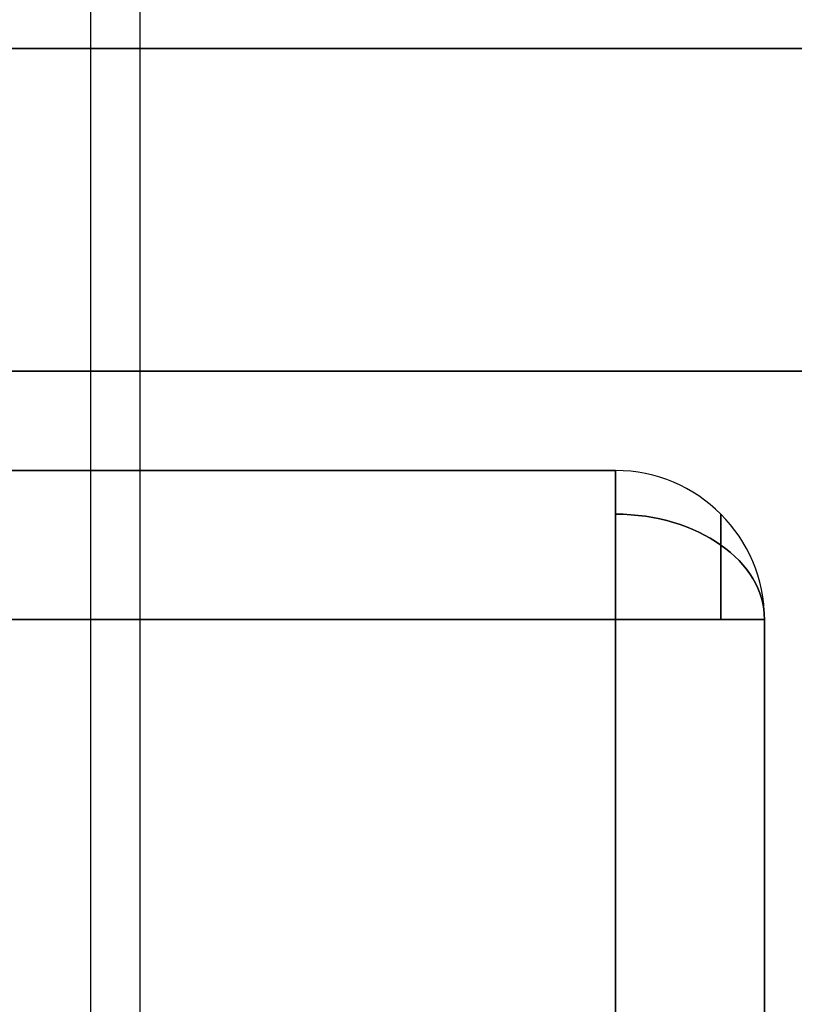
# Model space of a CAD drawing. Extents: x -64 to 57, y 4 to 161.
# Tile 164 of 256: x -53.333 to -52.553, y 140.153 to 141.145. Entities that reach past the tile are written whole.
import ezdxf

# ---------------------------------------------------------------- set-up
doc = ezdxf.new("R2010")
doc.units = 0
doc.layers.add('DEFAULT', color=7, linetype='CONTINUOUS')

msp = doc.modelspace()

# ---------------------------------------------------------------- linework, layer by layer
at = {"layer": 'DEFAULT', "color": 92}
for p, q in [((-53.21129, 104.5143, 65.56343), (-53.21129, 152.55421, 65.56343)), ((-53.26129, 147.19419, 51.80884), (-53.26129, 104.5143, 51.80888))]:
    msp.add_line(p, q, dxfattribs=at)
at = {"layer": 'DEFAULT', "color": 7}
for p, q in [((-52.43629, 141.11559, 51.10838), (-54.03629, 141.11559, 51.10838)), ((-54.03629, 141.11559, 66.26343), (-52.43629, 141.11559, 66.26343)), ((-54.03629, 141.11559, 65.76343), (-52.43629, 141.11559, 65.76343)), ((-54.03629, 141.11559, 51.60838), (-52.43629, 141.11559, 51.60838)), ((-54.03629, 141.11559, 66.01343), (-52.43629, 141.11559, 66.01343)), ((-52.43629, 141.11559, 51.35838), (-54.03629, 141.11559, 51.35838)), ((-53.23629, 141.11559, 65.76343), (-53.23629, 141.11559, 66.26343)), ((-53.23629, 141.11559, 51.10838), (-53.23629, 141.11559, 51.60838))]:
    msp.add_line(p, q, dxfattribs=at)
at = {"layer": 'DEFAULT', "color": 8}
for p, q in [((-52.48305, 140.79073, 35.18056), (-54.68305, 140.79073, 35.18056)), ((-54.68305, 140.79073, 35.88056), (-52.48305, 140.79073, 35.88056)), ((-54.68305, 140.79073, 35.53056), (-52.48305, 140.79073, 35.53056))]:
    msp.add_line(p, q, dxfattribs=at)
at = {"layer": 'DEFAULT', "color": 9}
for p, q in [((-52.73305, 140.69073, 35.73056), (-54.43305, 140.69073, 35.73056)), ((-54.43305, 140.69073, 35.25056), (-52.73305, 140.69073, 35.25056)), ((-52.73305, 140.69073, 35.49056), (-54.43305, 140.69073, 35.49056)), ((-52.73305, 140.69073, 35.25056), (-52.73305, 140.69073, 35.73056)), ((-54.43305, 140.54073, 35.88056), (-52.73305, 140.54073, 35.88056)), ((-52.73305, 140.54073, 35.10056), (-54.43305, 140.54073, 35.10056)), ((-52.73305, 140.54073, 35.88056), (-52.73305, 139.59073, 35.88056)), ((-52.73305, 139.59073, 35.10056), (-52.73305, 140.54073, 35.10056)), ((-52.58305, 139.59073, 35.73056), (-52.58305, 140.54073, 35.73056)), ((-52.58305, 140.54073, 35.73056), (-52.58305, 140.54073, 35.25056)), ((-52.58305, 140.54073, 35.25056), (-52.58305, 139.59073, 35.25056)), ((-52.58305, 139.59073, 35.49056), (-52.58305, 140.54073, 35.49056))]:
    msp.add_line(p, q, dxfattribs=at)
at = {"layer": 'DEFAULT', "color": 9, "extrusion": (1, -8.74228e-08, -6.90259e-15)}
msp.add_arc((140.54073, 35.73056, -52.73306), 0.15, 0, 90, dxfattribs=at)
at = {"layer": 'DEFAULT', "color": 9, "extrusion": (1, -8.74228e-08, -7.64274e-15)}
msp.add_arc((140.54073, 35.25056, -52.73306), 0.15, 270, 0, dxfattribs=at)
at = {"layer": 'DEFAULT', "color": 9, "extrusion": (4.0064e-15, -4.37114e-08, 1)}
msp.add_arc((-52.73305, 140.54074, 35.73055), 0.15, 359.99999, 89.99999, dxfattribs=at)
at = {"layer": 'DEFAULT', "color": 9, "extrusion": (3.82137e-15, -4.37114e-08, 1)}
msp.add_arc((-52.73305, 140.54074, 35.25055), 0.15, 359.99999, 89.99999, dxfattribs=at)
at = {"layer": 'DEFAULT', "color": 9, "extrusion": (7.10543e-15, -4.37114e-08, 1)}
msp.add_arc((-52.73305, 140.54074, 35.49055), 0.15, 359.99999, 89.99999, dxfattribs=at)
at = {"layer": 'DEFAULT', "color": 9, "extrusion": (6.18175e-08, 0.707107, -0.707107)}
msp.add_arc((52.73306, 124.64262, 74.11199), 0.15, 90, 180, dxfattribs=at)
at = {"layer": 'DEFAULT', "color": 9, "extrusion": (6.18175e-08, 0.707107, 0.707107)}
msp.add_arc((52.73306, -74.4514, 124.30321), 0.15, 180, 270, dxfattribs=at)
at = {"layer": 'DEFAULT', "color": 9, "extrusion": (1, -8.74229e-08, -1.09035e-13)}
msp.add_arc((140.54073, 35.73056, -52.627), 0.10607, 0, 90, dxfattribs=at)
at = {"layer": 'DEFAULT', "color": 9, "extrusion": (1, -8.74225e-08, -3.36427e-13)}
msp.add_arc((140.54073, 35.25056, -52.627), 0.10607, 270, 0, dxfattribs=at)
at = {"layer": 'DEFAULT', "color": 9, "extrusion": (8.74228e-08, 1, 4.37114e-08)}
for centre, start, end in [((52.73306, 35.73055, 140.54073), 90, 180), ((52.73306, 35.25055, 140.54073), 180, 270)]:
    msp.add_arc(centre, 0.15, start, end, dxfattribs=at)

doc.saveas('drawing.dxf')
